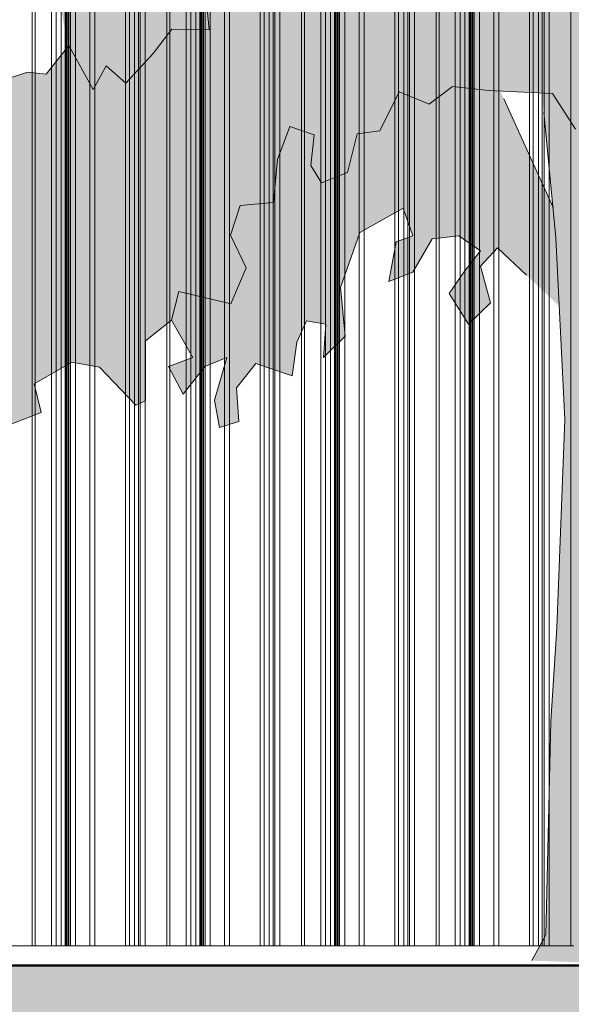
# Model space of a CAD drawing. Header units: metres. Extents: x -58265 to 590738, y -55036 to 35250.
# Tile 28 of 160: x 529920 to 531550, y -50801 to -47894. Entities that reach past the tile are written whole.
import ezdxf

# ---------------------------------------------------------------- set-up
doc = ezdxf.new("R2010")
doc.units = ezdxf.units.M
doc.header["$LTSCALE"] = 0.05
for name, color, linetype in [('Ansicht Süd_3_A_1_Fassaden', 7, 'Continuous'), ('Ansicht Süd_3_A_1_Schraffuren', 7, 'Continuous'), ('Ansicht Süd_3_A_2_Staffage_Deko', 7, 'Continuous')]:
    doc.layers.add(name, color=color, linetype=linetype)

msp = doc.modelspace()

# ---------------------------------------------------------------- hatches: boundary and pattern name
at = {"layer": 'Ansicht Süd_3_A_1_Schraffuren', "linetype": 'Continuous', "lineweight": 18}
h = msp.add_hatch(color=254, dxfattribs=at)
h.paths.add_polyline_path([(531851.3, -50057.5), (531867.9, -49891.1), (531887.1, -49572.8), (531934.9, -49401.2), (531962.9, -49178.2), (532074, -48963.4), (532251.9, -48983.2), (532216.9, -49087.6), (532268.8, -49117.9), (532389.3, -49010.3), (532488.7, -49068.3), (532443.6, -49132.1), (532444.8, -49216.7), (532564.6, -49180.2), (532617.4, -49216.3), (532581.5, -49294.8), (532631.9, -49339.9), (532675.1, -49321.7), (532708.8, -49460.3), (532761.8, -49629.1), (532911.6, -49649.9), (532869.5, -49535.3), (532888.5, -49393.6), (532998.8, -49396.3), (533044.4, -49447.5), (533114, -49528.7), (533097.7, -49586.1), (533075.1, -49784.7), (533164.9, -49860.3), (533137.1, -49692.5), (533193.5, -49607.4), (533250.7, -49540.5), (533267.2, -49356.5), (533312.7, -49308.1), (533401.3, -49301.9), (533566.8, -49361.8), (533554.4, -49479.7), (533627, -49491.3), (533667.6, -49406.8), (533713, -49292.1), (533747.7, -49311.6), (533819.4, -49401.7), (533904.8, -49315.7), (533991.1, -49363.8), (534175.7, -49381.4), (534178, -49312.1), (534199.5, -49251.7), (534312.2, -49257.5), (534329.1, -49338.9), (534319.7, -49474.6), (534391.7, -49528.7), (534473.2, -49534.5), (534457.4, -49413.9), (534415.4, -49338.6), (534410.4, -49236.1), (534609.4, -49265.8), (534698.9, -49281.1), (534702.8, -49205.3), (534638, -49142.1), (534473.4, -49110.8), (534491.6, -49012.8), (534551.5, -49000.6), (534664.3, -49069.7), (534779.4, -49123.7), (534817.3, -49018.6), (534789.1, -48940.6), (534868, -49051.1), (534939.9, -49044.9), (535038, -48951.2), (534978, -48891), (534882.1, -48891.2), (534838.8, -48782.8), (534793.2, -48752.7), (534718.9, -48725.8), (534727.1, -48578.9), (534632.3, -48560.1), (534507.2, -48543.4), (534519.5, -48460.9), (534555.3, -48358.3), (534524.1, -48310.1), (534366.3, -48351.9), (534363.5, -48295.4), (534382.5, -48235), (534358.4, -48126.5), (534191.5, -48110.7), (534101.8, -48027.6), (534067.4, -47905), (534163.3, -47876.7), (534259.1, -47976), (534236.6, -47862.5), (534349.3, -47876.7), (534422.6, -47954.7), (534490.3, -47905), (534428.3, -47812.8), (534296.7, -47745.2), (534317, -47659.2), (534434.4, -47680), (534489.6, -47692), (534482.3, -47619.6), (534419.8, -47502.2), (534470.1, -47465.8), (534561.2, -47474.7), (534594.6, -47366), (534683.4, -47435.2), (534716.8, -47350.7), (534781.6, -47389.7), (534867.9, -47434.7), (534879.8, -47338.2), (535011.8, -47440.4), (535081.4, -47530.7), (535105.4, -47515.6), (535121.8, -47373.1), (535184.3, -47424.9), (535232.2, -47364.5), (535167.3, -47274.2), (535076.3, -47289.5), (535011.5, -47268.5), (534965.9, -47190.2), (534884.3, -47178.4), (534752.6, -47217.9), (534668.6, -47169.8), (534634.9, -47103.6), (534649.1, -46989), (534658.6, -46922.6), (534636.9, -46824.6), (534675.2, -46804.9), (534807.1, -46861.9), (534941.4, -46869.5), (534947, -46812.7), (534918.8, -46706.3), (534802.1, -46684), (534727.8, -46714.3), (534653.4, -46636.1), (534545.5, -46594.2), (534420.8, -46585.4), (534368.5, -46551.8), (534287.3, -46429.7), (534366.3, -46436.8), (534388.8, -46316.2), (534309.9, -46323.3), (534242.9, -46245.1), (534197.2, -46157.7), (534247.6, -46163.6), (534389.1, -46217.6), (534475.4, -46205.3), (534578.6, -46316.6), (534621.7, -46307.5), (534645.6, -46220), (534542.4, -46138.8), (534585.4, -46087.4), (534527.8, -46009.2), (534395.9, -45946.2), (534374.2, -45913), (534467.7, -45879.7), (534546.7, -45791.3), (534459.1, -45763.6), (534309.9, -45713.3), (534234.8, -45623.9), (534131.7, -45597), (534088.3, -45437.3), (534123.8, -45351.6), (534208.4, -45365.7), (534264.8, -45472.1), (534311.2, -45418.6), (534407.1, -45454.6), (534402.2, -45364.1), (534396.1, -45306.9), (534565.1, -45312.5), (534605.8, -45258.1), (534502.5, -45143.8), (534383.8, -45097.3), (534291.4, -45041.7), (534197.9, -44990.7), (534011, -45042.4), (533915, -44955.2), (533692, -44937.6), (533593.9, -45058.5), (533418.8, -44977.5), (533313.3, -44953.6), (533251, -44999), (533131, -44860.6), (533075.8, -44830.5), (532896, -44831), (532776.1, -44798.1), (532788.2, -44873.5), (532812.3, -44960.8), (532740.5, -45024.3), (532646.9, -44946.2), (532579.8, -44949.3), (532491.2, -45003.8), (532436.2, -45100.5), (532335.6, -45203.2), (532156.1, -45273.5), (532045.6, -45234.1), (531941.9, -45312.7), (531949.2, -44851.3), (531996.3, -44471), (532122.4, -44487.5), (532214.6, -44446.6), (532297.7, -44531.7), (532418.5, -44521.5), (532449.6, -44458.1), (532624.7, -44554.2), (532746.8, -44463.4), (532722.6, -44315.7), (532678.8, -44165.4), (532741.6, -44195.1), (532807.7, -44131.6), (532705.6, -44003.2), (532867.1, -43974.6), (532990.7, -44040.7), (532984.9, -44178.9), (532895.2, -44294.2), (532903.7, -44404.3), (532988.9, -44447.8), (533132.7, -44405.2), (533156.7, -44496.4), (533255.2, -44564.7), (533327, -44495.2), (533365.3, -44449.9), (533406.1, -44537.2), (533504.3, -44482.7), (533644.5, -44539.5), (533640.1, -44631.5), (533726.4, -44687.3), (533777.8, -44611.7), (533763.6, -44536.9), (533838.8, -44523.4), (533892.5, -44618), (533940.8, -44509.9), (533876.3, -44408.6), (533779.9, -44442.9), (533693.8, -44334.3), (533785.1, -44205.9), (533880.3, -44201.4), (533990.7, -44312.7), (534043.3, -44237.2), (534010.6, -44145.1), (534085.8, -44205.9), (534172.8, -44264), (534203.8, -44170.5), (534122.2, -44110.3), (534074.1, -43986.8), (534139.5, -43908.6), (534229.8, -43920.1), (534215.3, -43816.1), (534097.8, -43820.9), (534076.4, -43917.4), (534021.3, -43888.4), (533911, -43911.8), (533843.9, -43933.1), (533793.5, -43897), (533709.6, -43873.1), (533726.5, -43966.5), (533793.8, -44117.2), (533710, -44168.6), (533640.1, -43989.7), (533513.1, -43948.9), (533419.9, -43895.1), (533572.9, -43825.2), (533596.7, -43743.7), (533522.4, -43752.9), (533388.1, -43733.6), (533368.9, -43656.8), (533433.4, -43554.1), (533529.3, -43565.9), (533607.8, -43611.4), (533646.7, -43532.5), (533543.4, -43510), (533593.7, -43354.7), (533699.2, -43369.5), (533768.9, -43334.4), (533736.7, -43233), (533624.6, -43197.8), (533516.5, -43145.2), (533581.4, -43113.5), (533556.1, -43065.3), (533389.4, -42972.2), (533392.1, -43156.1), (533334.6, -43192.5), (533280.2, -43111.4), (533054, -43096.6), (532972.2, -42937), (532902.8, -43015.6), (532790.2, -43027.9), (532690.2, -42914.3), (532579, -42880.7), (532497.6, -42914), (532415.6, -42922.3), (532549.7, -42846.8), (532506.4, -42768.2), (532424.7, -42804.5), (532362.2, -42889.1), (532299.7, -42864.9), (532208.4, -42544.4), (532323.7, -42483.9), (532187.6, -42438.3), (532156.3, -42317.8), (532400.9, -42410.6), (532470.5, -42440.6), (532468, -42353.2), (532393.5, -42235.8), (532382.5, -42122.7), (532508.4, -42108.8), (532590, -42202.1), (532580.6, -42316.7), (532611.9, -42419.2), (532742, -42465.8), (532808.5, -42415.7), (532887.7, -42521.1), (532842.3, -42617.7), (532915.5, -42680.8), (532970.6, -42627.9), (532967.9, -42538.4), (532892.4, -42463.8), (532916.2, -42364.2), (532997.7, -42364), (533097.7, -42471.8), (533145.8, -42387.2), (533189.5, -42357.5), (533227.5, -42459.7), (533309.2, -42356.9), (533285.2, -42260.2), (533191.8, -42294.2), (533122.3, -42294.3), (532971, -42122.8), (532846.3, -42080.9), (532757.5, -42032.8), (532751.6, -41957.8), (532795.7, -41897.1), (532910.7, -41893.8), (532915.4, -41794.2), (532927.2, -41694.7), (533059.1, -41724.5), (533078.1, -41622), (533006.1, -41540.7), (532905.5, -41592.2), (532639.4, -41567.2), (532574.6, -41505.6), (532488.4, -41572.1), (532353.9, -41439.7), (532232.4, -41522.4), (532171.7, -41382.9), (532155.5, -41232.1), (532218, -41262.3), (532189.1, -41292.6), (532261.2, -41365.1), (532309.3, -41328.8), (532251.6, -41207.9), (532174.7, -41153.5), (532189.1, -41074.8), (532362.2, -41226), (532410.3, -41183.7), (532498.4, -41290.8), (532612.5, -41225), (532566.8, -41128.6), (532514.1, -41143.8), (532502, -41068.5), (532437.3, -41056.6), (532275.7, -41014.4), (532208.4, -40923.7), (532237.9, -40827.9), (532280.5, -40820.8), (532318.9, -40724.1), (532223.4, -40686.2), (532150.7, -40820.8), (532012.7, -40894.7), (531909.5, -40819.6), (531842.5, -40880.1), (531770.5, -40832), (531691.5, -40880.4), (531558.4, -40871.7), (531492.1, -40820.8), (531564.2, -40766.4), (531444, -40699.9), (531391.7, -40790.7), (531399, -40857), (531343, -40881.3), (531269.7, -40952.3), (531262.7, -41054.9), (531181.1, -41021.9), (531102.7, -41026.5), (531021, -40990.2), (531054.6, -40929.7), (530972.9, -40899.5), (530943.7, -40978.7), (531013.4, -41072), (531049.8, -41165.6), (530992.1, -41165.6), (530956.2, -41280.2), (530871.9, -41238.1), (530828.7, -41165.6), (530737.3, -41177.7), (530679.6, -41274.4), (530840.1, -41401.1), (530949.2, -41425), (531065.5, -41426.2), (531112.3, -41509.1), (531040.2, -41619.1), (530941.2, -41663.3), (530847.9, -41625.2), (530844.2, -41757), (530742.1, -41715.9), (530727.1, -41932.2), (530830.3, -42016.3), (530768.1, -42094.9), (530662.6, -42116.3), (530655.5, -42194.7), (530665.3, -42306.2), (530636.6, -42354.6), (530526.3, -42327.7), (530447.1, -42270.6), (530405.6, -42314.6), (530391.2, -42399.3), (530352.8, -42369), (530356, -42273.8), (530285.5, -42284.4), (530250.8, -42412.8), (530323.9, -42526.3), (530386.4, -42465.8), (530535.4, -42477.9), (530589, -42592.9), (530644.3, -42662.1), (530588.3, -42737.9), (530375.9, -42726.1), (530328.7, -42816.6), (530237.4, -42798.4), (530174.5, -42729.6), (530124.2, -42747.8), (530174.9, -42871), (530107.6, -42846.8), (530042.8, -42823.4), (530050.2, -42950), (530119.8, -43001.1), (530213.4, -43049.2), (530218.3, -43154.7), (530086.5, -43152), (530009.7, -43094.9), (529949.8, -43116.1), (529881.6, -43106.8), (529830, -43185.8), (529871, -43294.2), (529995.6, -43278.9), (530073.9, -43221.7), (530149.1, -43323.7), (530117.2, -43409.2), (530166.1, -43483.5), (530257.2, -43519.5), (530213.3, -43608.8), (530053.5, -43544.1), (529969.7, -43595.6), (529866.7, -43671.2), (529787.5, -43605), (529719.2, -43626.3), (529699, -43747.9), (529672.9, -43872.2), (529598.5, -43807.5), (529598, -43735.8), (529516.3, -43747.9), (529482.6, -43874.9), (529595, -43916.1), (529612.4, -44050.3), (529534.1, -44058), (529500.6, -44112.3), (529541.6, -44220.8), (529626.9, -44201.5), (529689.4, -44122.8), (529718.2, -44249.8), (529819.5, -44156.8), (529766.6, -44057.4), (529888.9, -44069.2), (529982.6, -44056.3), (529984.9, -44165.5), (530088.4, -44074.5), (530266.2, -44153.1), (530309.5, -44292.2), (530256.6, -44225.7), (530155.7, -44243.8), (530004.5, -44414.2), (529978.3, -44557.5), (529827.2, -44464.4), (529665.3, -44401), (529709.9, -44558.1), (529686.2, -44766.3), (529659.9, -44817.6), (529574, -44824.4), (529422.7, -44860.4), (529420.4, -44962.9), (529512, -45040.6), (529502.2, -45146.7), (529406.3, -45125.8), (529401.6, -45210.2), (529298.5, -45177.3), (529356.3, -45340), (529264, -45355.3), (529210, -45286.1), (529171.5, -45228.9), (529088.4, -45241.7), (529027.9, -45340.8), (529035.1, -45374), (529001.7, -45455.5), (528932.2, -45497.8), (528965.9, -45549), (529097.7, -45539.7), (529028.3, -45606.2), (529157.8, -45639), (529195.9, -45512.3), (529248.6, -45473), (529354.2, -45533), (529464.4, -45514.7), (529464.5, -45605.1), (529564.4, -45677.1), (529462.2, -45668.5), (529436.1, -45822.3), (529369.2, -45894.7), (529412.5, -46069.7), (529391.1, -46145.1), (529266.4, -46166.5), (529228.2, -46217.9), (529274, -46383.6), (529198.9, -46413.2), (529187.8, -46489.4), (529252.7, -46579.7), (529463.4, -46416.3), (529535.1, -46319.7), (529710.1, -46310.2), (529763, -46430.7), (529710.4, -46497.2), (529732.6, -46620.5), (529631.6, -46705.4), (529523.7, -46708.7), (529453.8, -46729.4), (529447.3, -46883.8), (529376.9, -46922.9), (529316.8, -46971.5), (529319.2, -47092.2), (529285.5, -47146.6), (529352.8, -47164.8), (529300, -47243.4), (529251.9, -47303.9), (529276.7, -47393.8), (529388.1, -47369.4), (529426.3, -47269.8), (529438, -47070.8), (529512.3, -47094.7), (529560.2, -47058.4), (529680.1, -47085.3), (529732.7, -46994.7), (529747, -46925.3), (529806.1, -46969.4), (529907.6, -46952), (529852.4, -46858.7), (529833.1, -46774.3), (530015.3, -46804), (530117.2, -46735.4), (530093.2, -46626.6), (530155.7, -46584.2), (530184.5, -46668.9), (530280.6, -46572.1), (530328.7, -46644.7), (530250, -46688.9), (530208.5, -46795.9), (530251.8, -46880.6), (530362.4, -46935), (530320.3, -47159.1), (530213.3, -47195), (530133.2, -47114.3), (530137.8, -46990.7), (530064.3, -46928.9), (529996.5, -47045.3), (529927.3, -47265.6), (529797.9, -47308.1), (529699, -47346.2), (529668.7, -47468.3), (529573, -47601.2), (529439.4, -47660.7), (529374.1, -47646.9), (529316.7, -47683.2), (529309.6, -47805.8), (529439.1, -47830.7), (529511, -47782.3), (529537.5, -47866.6), (529578.8, -47787.7), (529606.7, -47676.5), (529721.6, -47582.7), (529790.3, -47594.2), (529809.5, -47733.3), (529828.8, -47842.1), (529900.9, -47763.5), (529908.8, -47684.8), (529889.4, -47576.3), (530002.4, -47695.2), (530065, -47970.9), (529998, -48055.5), (529942.9, -48049.6), (529837.4, -48083.1), (529760.8, -48116.4), (529729.6, -48101.4), (529657.7, -48134.7), (529559.4, -48101.8), (529513.9, -48104.9), (529521.2, -48210.5), (529458.9, -48207.6), (529307.8, -48156.7), (529257.5, -48193), (529260.1, -48310.6), (529320.1, -48367.8), (529372.7, -48262.1), (529391.9, -48320.8), (529339.4, -48428), (529454.4, -48424.7), (529502.2, -48340.2), (529543.2, -48469.7), (529615, -48400.2), (529714.7, -48479.6), (529776.7, -48359), (529883.9, -48337.7), (529799.6, -48408.8), (529881.2, -48517.2), (529849, -48610.8), (529759.2, -48671.3), (529686.5, -48713.6), (529639.2, -48575.1), (529576.9, -48605.4), (529620.3, -48738), (529572.4, -48786.3), (529438.2, -48777.6), (529382.1, -48820), (529323.1, -48791.4), (529205.8, -48877.7), (529308.8, -48926.4), (529414.3, -48859.1), (529466.6, -48919.3), (529517.4, -48898.1), (529568.1, -49004.5), (529596.3, -48883.9), (529697.8, -48862.6), (529786, -48957.7), (529824.5, -49054.1), (529896.5, -49087.1), (529982.7, -49053.7), (529962.8, -48969), (530073.6, -48905.7), (530155.1, -48920.6), (530263.2, -49031.9), (530291.9, -49019.8), (530291.6, -48841.9), (530368.3, -48781.4), (530431.2, -48891.6), (530359.8, -48918.6), (530402.7, -48999.5), (530467, -48918.6), (530531.3, -48891.6), (530495.6, -49017.5), (530509.9, -49098.4), (530567, -49080.4), (530559.9, -48981.5), (530617.1, -48909.6), (530724.3, -48945.6), (530738.6, -48846.7), (530767.1, -48783.7), (530824.3, -48792.7), (530817.2, -48891.6), (530881.5, -48828.7), (530867.2, -48684.8), (530924.4, -48523), (531053, -48451), (531081.6, -48532), (531031.6, -48549.9), (531010.1, -48666.8), (531081.6, -48639.9), (531138.8, -48541), (531217.4, -48532), (531281.7, -48576.9), (531231.7, -48639.9), (531188.8, -48702.8), (531246, -48792.7), (531310.3, -48729.8), (531281.7, -48621.9), (531331.8, -48567.9), (531514.2, -48740), (531530.8, -49074.2), (531506.9, -49690.1), (531489.4, -49966.2), (531474.7, -50596), (531432.5, -50672.2), (531840.3, -50686.1), (531821, -50641), (531825.6, -50367.2)])
h.paths.add_polyline_path([(532786.8, -47794.6), (532660.8, -47982.1), (532533, -48133.9), (532510.2, -48112.8), (532530.4, -48005.7), (532430.8, -47908), (532218.1, -47905), (532099.7, -47819.9), (531989.5, -47767.3), (531942.9, -47716.8), (531912, -47492.4), (531912, -47178), (531957.5, -47170.3), (532039, -47188.2), (532080.5, -47354.8), (532149.4, -47287.4), (532240.6, -47350.6), (532329.2, -47275), (532405.9, -47280.8), (532496.9, -47199.2), (532590.5, -47292.4), (532716.3, -47287.6), (532724.6, -47183.5), (532789.2, -47132.1), (532870.9, -47249.5), (532862.8, -47137.3), (532837, -47023.4), (532899.3, -47011.2), (532973.6, -47029.1), (533053.7, -47055.7), (533047.3, -47120.5), (533040.9, -47193.4), (533124.5, -47185.3), (533143.8, -47104.3), (533105.2, -47031.4), (533208.2, -47039.5), (533214.6, -47120.5), (533211, -47138.5), (533060.3, -47416), (532956.4, -47521.4)], flags=0)
h.paths.add_polyline_path([(531500.8, -45388.9), (531454.3, -44813.9), (531454.3, -44141.6), (531497.4, -44128.7), (531604.7, -44077.5), (531551.5, -44200.9), (531631.9, -44276.1), (531651.4, -44238.4), (531824.9, -45016.6), (531815.7, -45376), (531758.2, -45394.6), (531643.2, -45397.9)], flags=0)
h.paths.add_polyline_path([(530982.6, -44231.9), (531059, -44256.4), (531147.6, -44226), (531212.7, -44124.8), (531372.8, -44150.6), (531373.8, -44861.2), (531395.9, -45426.1), (531367.6, -45443.8), (531280, -45370.1), (531252.2, -45211.9), (531180, -45061.2), (531095.2, -45055.8), (531049.6, -44912.5)], flags=0)
h.paths.add_polyline_path([(531870.2, -44908.8), (531692.5, -44159.2), (531706.7, -44131.6), (531681.9, -44049.8), (531770.5, -44004.4), (531847.3, -44055.5), (531883.4, -44151.9), (532039.7, -44091), (532082.4, -44190.6), (532037, -44251), (532050.4, -44368), (531986, -44408.6), (531987.9, -44294.9), (531884, -44293.7), (531907.8, -44459.4), (531909.1, -44459.6), (531889, -44700.7), (531882, -44818.3)], flags=0)
h.paths.add_polyline_path([(533187.1, -47377), (533235, -47203.2), (533291.8, -47233.8), (533401.2, -47201.5), (533446.3, -47225.7), (533484.7, -47267.7)], flags=0)
h.paths.add_polyline_path([(531566.1, -47557), (531569.1, -47053.4), (531575, -47055.1), (531578.5, -47005.3), (531681.5, -46990), (531763.1, -47047.1), (531652.3, -47137.3), (531763.4, -47184.6), (531756.2, -47647.6), (531750.1, -47642.6), (531637.4, -47642.6), (531659.9, -47564.6)], flags=0)
h.paths.add_polyline_path([(531339.9, -48105.3), (531462.7, -48110.9), (531495.4, -48448.1)], flags=0)
h.paths.add_polyline_path([(531810.2, -48235.4), (531806, -48434.2), (531803.7, -48521.6), (531808.8, -48720.7), (531777.6, -48710.2), (531592.2, -48418.3), (531590.8, -48218), (531774.5, -48220.2)], flags=0)
h.paths.add_polyline_path([(531932.3, -48287.5), (531971.2, -48304.1), (532026.4, -48394.5), (532050.6, -48512), (532151.1, -48561.3), (532041.3, -48732.2), (531921.7, -48895.3), (531916.8, -48768.6), (531914.2, -48678.2)], flags=0)
h.paths.add_polyline_path([(531630, -49440.5), (531595.1, -48825.8), (531593.2, -48561.7), (531761.4, -48848.4), (531784.3, -48930.9), (531757.2, -49137.2), (531726.4, -49345.7), (531714.5, -49519.1)], flags=0)
h.paths.add_polyline_path([(531524.5, -46252.1), (531526.3, -45766.1), (531619.8, -45768.9), (531703.6, -45705.3), (531753.9, -45714.3), (531794.8, -45777.5), (531773.3, -45871), (531771.5, -46211.8), (531783.4, -46369.5), (531748.2, -46395.7), (531671.1, -46429.1), (531555.7, -46230.4)], flags=0)
h.paths.add_polyline_path([(531419, -46109.6), (531279.1, -45673), (531281.5, -45609.8), (531336.6, -45591.6), (531395.5, -45595.3), (531414.2, -45885.2)], flags=0)
msp.add_hatch(color=9, dxfattribs=at).paths.add_polyline_path([(514049.5, -50686.1), (514049.5, -51551.1), (522644.4, -52952.6), (535804.2, -51713.8), (549514.4, -53082.8), (561141.9, -51988), (569574.8, -52564.9), (581633.5, -51759.6), (586181.4, -52952.6), (590713.8, -51299.2), (590713.8, -50686.1)])

# ---------------------------------------------------------------- linework, layer by layer
at = {"layer": 'Ansicht Süd_3_A_1_Fassaden', "color": 253, "linetype": 'Continuous', "lineweight": 18}
for p, q in [((529956.4, -48648.9), (529956.4, -47048.9)), ((529965.2, -48648.9), (529965.2, -47048.9)), ((530013.3, -48648.9), (530013.3, -47048.9)), ((530027.4, -48648.9), (530027.4, -47048.9)), ((530041.9, -48648.9), (530041.9, -47048.9)), ((530054.5, -48648.9), (530054.5, -47048.9)), ((530057.5, -48648.9), (530057.5, -47048.9)), ((530059.3, -48648.9), (530059.3, -47048.9)), ((530063.2, -48648.9), (530063.2, -47048.9)), ((530064.9, -48648.9), (530064.9, -47048.9)), ((530069.5, -48648.9), (530069.5, -47048.9)), ((530084.7, -48648.9), (530084.7, -47048.9)), ((530126.7, -48648.9), (530126.7, -47048.9)), ((530142, -48648.9), (530142, -47048.9)), ((530232.2, -48648.9), (530232.2, -47048.9)), ((530243.8, -48648.9), (530243.8, -47048.9)), ((530258.8, -48648.9), (530258.8, -47048.9)), ((530270.4, -48648.9), (530270.4, -47048.9)), ((530275.7, -48648.9), (530275.7, -47048.9)), ((530290.8, -48648.9), (530290.8, -47048.9)), ((530354.2, -48648.9), (530354.2, -47048.9)), ((530363.1, -48648.9), (530363.1, -47048.9)), ((530411.2, -48648.9), (530411.2, -47048.9)), ((530425.2, -48648.9), (530425.2, -47048.9)), ((530439.8, -48648.9), (530439.8, -47048.9)), ((530452.3, -48648.9), (530452.3, -47048.9)), ((530455.3, -48648.9), (530455.3, -47048.9)), ((530457.1, -48648.9), (530457.1, -47048.9)), ((530461, -48648.9), (530461, -47048.9)), ((530462.8, -48648.9), (530462.8, -47048.9)), ((530467.3, -48648.9), (530467.3, -47048.9)), ((530482.5, -48648.9), (530482.5, -47048.9)), ((530524.5, -48648.9), (530524.5, -47048.9)), ((530539.8, -48648.9), (530539.8, -47048.9)), ((530630, -48648.9), (530630, -47048.9)), ((530641.6, -48648.9), (530641.6, -47048.9)), ((530656.6, -48648.9), (530656.6, -47048.9)), ((530668.2, -48648.9), (530668.2, -47048.9)), ((530673.5, -48648.9), (530673.5, -47048.9)), ((530688.6, -48648.9), (530688.6, -47048.9)), ((530752, -48648.9), (530752, -47048.9)), ((530760.9, -48648.9), (530760.9, -47048.9)), ((530809, -48648.9), (530809, -47048.9)), ((530823, -48648.9), (530823, -47048.9)), ((530837.6, -48648.9), (530837.6, -47048.9)), ((530850.1, -48648.9), (530850.1, -47048.9)), ((530853.2, -48648.9), (530853.2, -47048.9)), ((530854.9, -48648.9), (530854.9, -47048.9)), ((530858.9, -48648.9), (530858.9, -47048.9)), ((530860.6, -48648.9), (530860.6, -47048.9)), ((530865.1, -48648.9), (530865.1, -47048.9)), ((530880.4, -48648.9), (530880.4, -47048.9)), ((530922.4, -48648.9), (530922.4, -47048.9)), ((530937.6, -48648.9), (530937.6, -47048.9)), ((531027.8, -48648.9), (531027.8, -47048.9)), ((531039.4, -48648.9), (531039.4, -47048.9)), ((531054.5, -48648.9), (531054.5, -47048.9)), ((531066.1, -48648.9), (531066.1, -47048.9)), ((531071.4, -48648.9), (531071.4, -47048.9)), ((531086.4, -48648.9), (531086.4, -47048.9)), ((531149.9, -48648.9), (531149.9, -47048.9)), ((531158.7, -48648.9), (531158.7, -47048.9)), ((531206.8, -48648.9), (531206.8, -47048.9)), ((531220.9, -48648.9), (531220.9, -47048.9)), ((531235.4, -48648.9), (531235.4, -47048.9)), ((531248, -48648.9), (531248, -47048.9)), ((531251, -48648.9), (531251, -47048.9)), ((531252.8, -48648.9), (531252.8, -47048.9)), ((531256.7, -48648.9), (531256.7, -47048.9)), ((531258.4, -48648.9), (531258.4, -47048.9)), ((531263, -48648.9), (531263, -47048.9)), ((531278.2, -48648.9), (531278.2, -47048.9)), ((531320.2, -48648.9), (531320.2, -47048.9)), ((531335.4, -48648.9), (531335.4, -47048.9)), ((531425.7, -48648.9), (531425.7, -47048.9)), ((531437.3, -48648.9), (531437.3, -47048.9)), ((531452.3, -48648.9), (531452.3, -47048.9)), ((531463.9, -48648.9), (531463.9, -47048.9)), ((531469.2, -48648.9), (531469.2, -47048.9)), ((531484.3, -48648.9), (531484.3, -47048.9)), ((531547.7, -48648.9), (531547.7, -47048.9)), ((529956.4, -50248.9), (529956.4, -48648.9)), ((529965.2, -50248.9), (529965.2, -48648.9)), ((530013.3, -50248.9), (530013.3, -48648.9)), ((530027.4, -50248.9), (530027.4, -48648.9)), ((530041.9, -50248.9), (530041.9, -48648.9)), ((530054.5, -50248.9), (530054.5, -48648.9)), ((530054.5, -48648.9), (530057.5, -48648.9)), ((530057.5, -50248.9), (530057.5, -48648.9)), ((530059.3, -50248.9), (530059.3, -48648.9)), ((530063.2, -50248.9), (530063.2, -48648.9)), ((530064.9, -50248.9), (530064.9, -48648.9)), ((530069.5, -50248.9), (530069.5, -48648.9)), ((530084.7, -50248.9), (530084.7, -48648.9)), ((530126.7, -50248.9), (530126.7, -48648.9)), ((530142, -50248.9), (530142, -48648.9)), ((530232.2, -50248.9), (530232.2, -48648.9)), ((530243.8, -50248.9), (530243.8, -48648.9)), ((530258.8, -50248.9), (530258.8, -48648.9)), ((530270.4, -50248.9), (530270.4, -48648.9)), ((530275.7, -50248.9), (530275.7, -48648.9)), ((530290.8, -50248.9), (530290.8, -48648.9)), ((530354.2, -50248.9), (530354.2, -48648.9)), ((530363.1, -50248.9), (530363.1, -48648.9)), ((530411.2, -50248.9), (530411.2, -48648.9)), ((530425.2, -50248.9), (530425.2, -48648.9)), ((530439.8, -50248.9), (530439.8, -48648.9)), ((530452.3, -50248.9), (530452.3, -48648.9)), ((530452.3, -48648.9), (530455.3, -48648.9)), ((530455.3, -50248.9), (530455.3, -48648.9)), ((530457.1, -50248.9), (530457.1, -48648.9)), ((530461, -50248.9), (530461, -48648.9)), ((530462.8, -50248.9), (530462.8, -48648.9)), ((530467.3, -50248.9), (530467.3, -48648.9)), ((530482.5, -50248.9), (530482.5, -48648.9)), ((530524.5, -50248.9), (530524.5, -48648.9)), ((530539.8, -50248.9), (530539.8, -48648.9)), ((530630, -50248.9), (530630, -48648.9)), ((530641.6, -50248.9), (530641.6, -48648.9)), ((530656.6, -50248.9), (530656.6, -48648.9)), ((530668.2, -50248.9), (530668.2, -48648.9)), ((530673.5, -50248.9), (530673.5, -48648.9)), ((530688.6, -50248.9), (530688.6, -48648.9)), ((530752, -50248.9), (530752, -48648.9)), ((530760.9, -50248.9), (530760.9, -48648.9)), ((530809, -50248.9), (530809, -48648.9)), ((530823, -50248.9), (530823, -48648.9)), ((530837.6, -50248.9), (530837.6, -48648.9)), ((530850.1, -50248.9), (530850.1, -48648.9)), ((530850.1, -48648.9), (530853.2, -48648.9)), ((530853.2, -50248.9), (530853.2, -48648.9)), ((530854.9, -50248.9), (530854.9, -48648.9)), ((530858.9, -50248.9), (530858.9, -48648.9)), ((530860.6, -50248.9), (530860.6, -48648.9)), ((530865.1, -50248.9), (530865.1, -48648.9)), ((530880.4, -50248.9), (530880.4, -48648.9)), ((530922.4, -50248.9), (530922.4, -48648.9)), ((530937.6, -50248.9), (530937.6, -48648.9)), ((531027.8, -50248.9), (531027.8, -48648.9)), ((531039.4, -50248.9), (531039.4, -48648.9)), ((531054.5, -50248.9), (531054.5, -48648.9)), ((531066.1, -50248.9), (531066.1, -48648.9)), ((531071.4, -50248.9), (531071.4, -48648.9)), ((531086.4, -50248.9), (531086.4, -48648.9)), ((531149.9, -50248.9), (531149.9, -48648.9)), ((531158.7, -50248.9), (531158.7, -48648.9)), ((531206.8, -50248.9), (531206.8, -48648.9)), ((531220.9, -50248.9), (531220.9, -48648.9)), ((531235.4, -50248.9), (531235.4, -48648.9)), ((531248, -50248.9), (531248, -48648.9)), ((531248, -48648.9), (531251, -48648.9)), ((531251, -50248.9), (531251, -48648.9)), ((531252.8, -50248.9), (531252.8, -48648.9)), ((531256.7, -50248.9), (531256.7, -48648.9)), ((531258.4, -50248.9), (531258.4, -48648.9)), ((531263, -50248.9), (531263, -48648.9)), ((531278.2, -50248.9), (531278.2, -48648.9)), ((531320.2, -50248.9), (531320.2, -48648.9)), ((531335.4, -50248.9), (531335.4, -48648.9)), ((531425.7, -50248.9), (531425.7, -48648.9)), ((531437.3, -50248.9), (531437.3, -48648.9)), ((531452.3, -50248.9), (531452.3, -48648.9)), ((531463.9, -50248.9), (531463.9, -48648.9)), ((531469.2, -50248.9), (531469.2, -48648.9)), ((531484.3, -50248.9), (531484.3, -48648.9)), ((531547.7, -50248.9), (531547.7, -48648.9)), ((529956.4, -50628.9), (529956.4, -50248.9)), ((529965.2, -50628.9), (529965.2, -50248.9)), ((530013.3, -50628.9), (530013.3, -50248.9)), ((530027.4, -50628.9), (530027.4, -50248.9)), ((530041.9, -50628.9), (530041.9, -50248.9)), ((530054.5, -50628.9), (530054.5, -50248.9)), ((530054.5, -50248.9), (530057.5, -50248.9)), ((530057.5, -50628.9), (530057.5, -50248.9)), ((530059.3, -50628.9), (530059.3, -50248.9)), ((530063.2, -50628.9), (530063.2, -50248.9)), ((530064.9, -50628.9), (530064.9, -50248.9)), ((530069.5, -50628.9), (530069.5, -50248.9)), ((530084.7, -50628.9), (530084.7, -50248.9)), ((530126.7, -50628.9), (530126.7, -50248.9)), ((530142, -50628.9), (530142, -50248.9)), ((530232.2, -50628.9), (530232.2, -50248.9)), ((530243.8, -50628.9), (530243.8, -50248.9)), ((530258.8, -50628.9), (530258.8, -50248.9)), ((530270.4, -50628.9), (530270.4, -50248.9)), ((530275.7, -50628.9), (530275.7, -50248.9)), ((530290.8, -50628.9), (530290.8, -50248.9)), ((530354.2, -50628.9), (530354.2, -50248.9)), ((530363.1, -50628.9), (530363.1, -50248.9)), ((530411.2, -50628.9), (530411.2, -50248.9)), ((530425.2, -50628.9), (530425.2, -50248.9)), ((530439.8, -50628.9), (530439.8, -50248.9)), ((530452.3, -50628.9), (530452.3, -50248.9)), ((530452.3, -50248.9), (530455.3, -50248.9)), ((530455.3, -50628.9), (530455.3, -50248.9)), ((530457.1, -50628.9), (530457.1, -50248.9)), ((530461, -50628.9), (530461, -50248.9)), ((530462.8, -50628.9), (530462.8, -50248.9)), ((530467.3, -50628.9), (530467.3, -50248.9)), ((530482.5, -50628.9), (530482.5, -50248.9)), ((530524.5, -50628.9), (530524.5, -50248.9)), ((530539.8, -50628.9), (530539.8, -50248.9)), ((530630, -50628.9), (530630, -50248.9)), ((530641.6, -50628.9), (530641.6, -50248.9)), ((530656.6, -50628.9), (530656.6, -50248.9)), ((530668.2, -50628.9), (530668.2, -50248.9)), ((530673.5, -50628.9), (530673.5, -50248.9)), ((530688.6, -50628.9), (530688.6, -50248.9)), ((530752, -50628.9), (530752, -50248.9)), ((530760.9, -50628.9), (530760.9, -50248.9)), ((530809, -50628.9), (530809, -50248.9)), ((530823, -50628.9), (530823, -50248.9)), ((530837.6, -50628.9), (530837.6, -50248.9)), ((530850.1, -50628.9), (530850.1, -50248.9)), ((530850.1, -50248.9), (530853.2, -50248.9)), ((530853.2, -50628.9), (530853.2, -50248.9)), ((530854.9, -50628.9), (530854.9, -50248.9)), ((530858.9, -50628.9), (530858.9, -50248.9)), ((530860.6, -50628.9), (530860.6, -50248.9)), ((530865.1, -50628.9), (530865.1, -50248.9)), ((530880.4, -50628.9), (530880.4, -50248.9)), ((530922.4, -50628.9), (530922.4, -50248.9)), ((530937.6, -50628.9), (530937.6, -50248.9)), ((531027.8, -50628.9), (531027.8, -50248.9)), ((531039.4, -50628.9), (531039.4, -50248.9)), ((531054.5, -50628.9), (531054.5, -50248.9)), ((531066.1, -50628.9), (531066.1, -50248.9)), ((531071.4, -50628.9), (531071.4, -50248.9)), ((531086.4, -50628.9), (531086.4, -50248.9)), ((531149.9, -50628.9), (531149.9, -50248.9)), ((531158.7, -50628.9), (531158.7, -50248.9)), ((531206.8, -50628.9), (531206.8, -50248.9)), ((531220.9, -50628.9), (531220.9, -50248.9)), ((531235.4, -50628.9), (531235.4, -50248.9)), ((531248, -50628.9), (531248, -50248.9)), ((531248, -50248.9), (531251, -50248.9)), ((531251, -50628.9), (531251, -50248.9)), ((531252.8, -50628.9), (531252.8, -50248.9)), ((531256.7, -50628.9), (531256.7, -50248.9)), ((531258.4, -50628.9), (531258.4, -50248.9)), ((531263, -50628.9), (531263, -50248.9)), ((531278.2, -50628.9), (531278.2, -50248.9)), ((531320.2, -50628.9), (531320.2, -50248.9)), ((531335.4, -50628.9), (531335.4, -50248.9)), ((531425.7, -50628.9), (531425.7, -50248.9)), ((531437.3, -50628.9), (531437.3, -50248.9)), ((531452.3, -50628.9), (531452.3, -50248.9)), ((531463.9, -50628.9), (531463.9, -50248.9)), ((531469.2, -50628.9), (531469.2, -50248.9)), ((531484.3, -50628.9), (531484.3, -50248.9)), ((531547.7, -50628.9), (531547.7, -50248.9)), ((529892.9, -50628.9), (529956.4, -50628.9)), ((529956.4, -50628.9), (529965.2, -50628.9)), ((529965.2, -50628.9), (530013.3, -50628.9)), ((530013.3, -50628.9), (530027.4, -50628.9)), ((530027.4, -50628.9), (530041.9, -50628.9)), ((530041.9, -50628.9), (530054.5, -50628.9)), ((530054.5, -50628.9), (530057.5, -50628.9)), ((530057.5, -50628.9), (530059.3, -50628.9)), ((530059.3, -50628.9), (530063.2, -50628.9)), ((530063.2, -50628.9), (530064.9, -50628.9)), ((530064.9, -50628.9), (530069.5, -50628.9)), ((530069.5, -50628.9), (530084.7, -50628.9)), ((530084.7, -50628.9), (530126.7, -50628.9)), ((530126.7, -50628.9), (530142, -50628.9)), ((530142, -50628.9), (530232.2, -50628.9)), ((530232.2, -50628.9), (530243.8, -50628.9)), ((530243.8, -50628.9), (530258.8, -50628.9)), ((530258.8, -50628.9), (530270.4, -50628.9)), ((530270.4, -50628.9), (530275.7, -50628.9)), ((530275.7, -50628.9), (530290.8, -50628.9)), ((530290.8, -50628.9), (530354.2, -50628.9)), ((530354.2, -50628.9), (530363.1, -50628.9)), ((530363.1, -50628.9), (530411.2, -50628.9)), ((530411.2, -50628.9), (530425.2, -50628.9)), ((530425.2, -50628.9), (530439.8, -50628.9)), ((530439.8, -50628.9), (530452.3, -50628.9)), ((530452.3, -50628.9), (530455.3, -50628.9)), ((530455.3, -50628.9), (530457.1, -50628.9)), ((530457.1, -50628.9), (530461, -50628.9)), ((530461, -50628.9), (530462.8, -50628.9)), ((530462.8, -50628.9), (530467.3, -50628.9)), ((530467.3, -50628.9), (530482.5, -50628.9)), ((530482.5, -50628.9), (530524.5, -50628.9)), ((530524.5, -50628.9), (530539.8, -50628.9)), ((530539.8, -50628.9), (530630, -50628.9)), ((530630, -50628.9), (530641.6, -50628.9)), ((530641.6, -50628.9), (530656.6, -50628.9)), ((530656.6, -50628.9), (530668.2, -50628.9)), ((530668.2, -50628.9), (530673.5, -50628.9)), ((530673.5, -50628.9), (530688.6, -50628.9)), ((530688.6, -50628.9), (530752, -50628.9)), ((530752, -50628.9), (530760.9, -50628.9)), ((530760.9, -50628.9), (530809, -50628.9)), ((530809, -50628.9), (530823, -50628.9)), ((530823, -50628.9), (530837.6, -50628.9)), ((530837.6, -50628.9), (530850.1, -50628.9)), ((530850.1, -50628.9), (530853.2, -50628.9)), ((530853.2, -50628.9), (530854.9, -50628.9)), ((530854.9, -50628.9), (530858.9, -50628.9)), ((530858.9, -50628.9), (530860.6, -50628.9)), ((530860.6, -50628.9), (530865.1, -50628.9)), ((530865.1, -50628.9), (530880.4, -50628.9)), ((530880.4, -50628.9), (530922.4, -50628.9)), ((530922.4, -50628.9), (530937.6, -50628.9)), ((530937.6, -50628.9), (531027.8, -50628.9)), ((531027.8, -50628.9), (531039.4, -50628.9)), ((531039.4, -50628.9), (531054.5, -50628.9)), ((531054.5, -50628.9), (531066.1, -50628.9)), ((531066.1, -50628.9), (531071.4, -50628.9)), ((531071.4, -50628.9), (531086.4, -50628.9)), ((531086.4, -50628.9), (531149.9, -50628.9)), ((531149.9, -50628.9), (531158.7, -50628.9)), ((531158.7, -50628.9), (531206.8, -50628.9)), ((531206.8, -50628.9), (531220.9, -50628.9)), ((531220.9, -50628.9), (531235.4, -50628.9)), ((531235.4, -50628.9), (531248, -50628.9)), ((531248, -50628.9), (531251, -50628.9)), ((531251, -50628.9), (531252.8, -50628.9)), ((531252.8, -50628.9), (531256.7, -50628.9)), ((531256.7, -50628.9), (531258.4, -50628.9)), ((531258.4, -50628.9), (531263, -50628.9)), ((531263, -50628.9), (531278.2, -50628.9)), ((531278.2, -50628.9), (531320.2, -50628.9)), ((531320.2, -50628.9), (531335.4, -50628.9)), ((531335.4, -50628.9), (531425.7, -50628.9)), ((531425.7, -50628.9), (531437.3, -50628.9)), ((531437.3, -50628.9), (531452.3, -50628.9)), ((531452.3, -50628.9), (531463.9, -50628.9)), ((531463.9, -50628.9), (531469.2, -50628.9)), ((531469.2, -50628.9), (531484.3, -50628.9)), ((531484.3, -50628.9), (531547.7, -50628.9)), ((531547.7, -50628.9), (531556.6, -50628.9))]:
    msp.add_line(p, q, dxfattribs=at)
at = {"layer": 'Ansicht Süd_3_A_1_Fassaden', "color": 7, "linetype": 'Continuous', "lineweight": 50}
msp.add_line((590713.8, -50686.1), (514049.5, -50686.1), dxfattribs=at)
at = {"layer": 'Ansicht Süd_3_A_2_Staffage_Deko', "color": 9, "linetype": 'Continuous', "lineweight": 18}
for p, q in [((530479.6, -47924.7), (530469.9, -47825.2)), ((530314.3, -47994.5), (530369.4, -47922)), ((530369.4, -47922), (530479.6, -47924.7)), ((529998, -48055.5), (530065, -47970.9)), ((530065, -47970.9), (530137.1, -48100.4)), ((530233, -48082.1), (530314.3, -47994.5)), ((530137.1, -48100.4), (530175.4, -48031)), ((530175.4, -48031), (530233, -48082.1)), ((529837.4, -48083.1), (529942.9, -48049.6)), ((529942.9, -48049.6), (529998, -48055.5)), ((531040.8, -48107.3), (530983.5, -48222)), ((531129.6, -48143.3), (531040.8, -48107.3)), ((531199, -48091.9), (531129.6, -48143.3)), ((531304.5, -48103.7), (531199, -48091.9)), ((531493.9, -48112.3), (531304.5, -48103.7)), ((531495.9, -48449.1), (531350.1, -48127.7)), ((531562.3, -48217.6), (531493.9, -48112.3)), ((531504.1, -48538), (531468.3, -48168.3)), ((530718.3, -48210), (530681.6, -48307.2)), ((530789.3, -48234.6), (530718.3, -48210)), ((530983.5, -48222), (530916.4, -48231.3)), ((530779.9, -48325.1), (530789.3, -48234.6)), ((530916.4, -48231.3), (530887.8, -48345.9)), ((530681.6, -48307.2), (530669.8, -48433.9)), ((530811.1, -48376.3), (530779.9, -48325.1)), ((530887.8, -48345.9), (530811.1, -48376.3)), ((530571.5, -48443.2), (530542.9, -48530.7)), ((530669.8, -48433.9), (530571.5, -48443.2)), ((531053, -48451), (530924.4, -48523)), ((531081.6, -48532), (531053, -48451)), ((530542.9, -48530.7), (530588.6, -48627.1)), ((530924.4, -48523), (530867.2, -48684.8)), ((531031.6, -48549.9), (531081.6, -48532)), ((531138.8, -48541), (531081.6, -48639.9)), ((531217.4, -48532), (531138.8, -48541)), ((531281.7, -48576.9), (531217.4, -48532)), ((531530.8, -49074.2), (531504.1, -48538)), ((531010.1, -48666.8), (531031.6, -48549.9)), ((531331.8, -48567.9), (531281.7, -48621.9)), ((531417.5, -48648.9), (531331.8, -48567.9)), ((531231.7, -48639.9), (531281.7, -48576.9)), ((530588.6, -48627.1), (530543.2, -48732.7)), ((531281.7, -48621.9), (531310.3, -48729.8)), ((531081.6, -48639.9), (531010.1, -48666.8)), ((531188.8, -48702.8), (531231.7, -48639.9)), ((530867.2, -48684.8), (530881.5, -48828.7)), ((530389.7, -48696.9), (530368.3, -48781.4)), ((530543.2, -48732.7), (530389.7, -48696.9)), ((531246, -48792.7), (531188.8, -48702.8)), ((531310.3, -48729.8), (531246, -48792.7)), ((530368.3, -48781.4), (530291.6, -48841.9)), ((530431.2, -48891.6), (530368.3, -48781.4)), ((530767.1, -48783.7), (530738.6, -48846.7)), ((530824.3, -48792.7), (530767.1, -48783.7)), ((530817.2, -48891.6), (530824.3, -48792.7)), ((530881.5, -48828.7), (530817.2, -48891.6)), ((530291.6, -48841.9), (530291.9, -49019.8)), ((530738.6, -48846.7), (530724.3, -48945.6)), ((530359.8, -48918.6), (530431.2, -48891.6)), ((530531.3, -48891.6), (530467, -48918.6)), ((530495.6, -49017.5), (530531.3, -48891.6)), ((530073.6, -48905.7), (529962.8, -48969)), ((530155.1, -48920.6), (530073.6, -48905.7)), ((530263.2, -49031.9), (530155.1, -48920.6)), ((530402.7, -48999.5), (530359.8, -48918.6)), ((530467, -48918.6), (530402.7, -48999.5)), ((530617.1, -48909.6), (530559.9, -48981.5)), ((530724.3, -48945.6), (530617.1, -48909.6)), ((529962.8, -48969), (529982.7, -49053.7)), ((530559.9, -48981.5), (530567, -49080.4)), ((530291.9, -49019.8), (530263.2, -49031.9)), ((530509.9, -49098.4), (530495.6, -49017.5)), ((529982.7, -49053.7), (529896.5, -49087.1)), ((530567, -49080.4), (530509.9, -49098.4)), ((531506.9, -49690.1), (531530.8, -49074.2)), ((531489.4, -49966.2), (531506.9, -49690.1)), ((531474.7, -50596), (531489.4, -49966.2)), ((531432.5, -50672.2), (531474.7, -50596))]:
    msp.add_line(p, q, dxfattribs=at)

doc.saveas('drawing.dxf')
